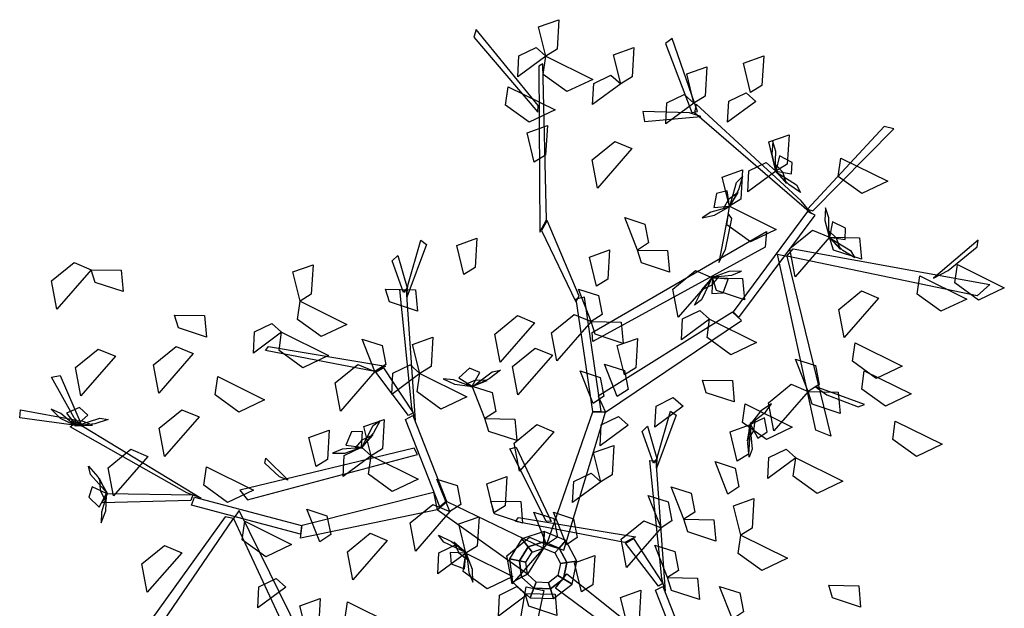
# Model space of a CAD drawing. Header units: millimetres. Extents: x 1990 to 2289, y -735 to 515.
# Tile 4 of 43: x 2002.59 to 2005.67, y 436.67 to 438.51. Entities that reach past the tile are written whole.
import ezdxf

# ---------------------------------------------------------------- set-up
doc = ezdxf.new("R2010")
doc.units = ezdxf.units.MM
doc.layers.add('VEGETACION', color=92, linetype='Continuous')

# ---------------------------------------------------------------- blocks, each defined once
blk = doc.blocks.new('AR3DS503')
at = {"color": 34, "linetype": 'Continuous'}
for points in [[(0.30042, 0.0174, 1.03586), (0.3754, 0.18948, 1.1326), (0.36146, 0.18669, 1.12288), (0.29225, 0.01715, 1.03056)], [(0.29225, 0.01715, 1.03056), (0.17256, 0.17586, 1.10184), (0.16876, 0.16067, 1.09468), (0.28878, 0.00893, 1.02666)], [(-0.00448, 0.02228, 0.6363), (-0.00448, 0.15243, 0.76645), (0.00707, 0.14862, 0.76264), (0.01246, 0.02228, 0.6363)], [(-0.02227, 0.00249, 0.40784), (-0.15713, 0.06992, 0.65022), (-0.14801, 0.07828, 0.64713), (-0.01469, 0.01765, 0.40784)], [(-0.15452, 0.07292, 0.64887), (-0.10606, 0.00012, 0.73678), (-0.11204, -0.00481, 0.73265), (-0.15945, 0.06668, 0.64651)], [(-0.01013, 0.01945, 0.09012), (-0.0149, 0.02771), (-0.02897, 0.01094), (-0.02001, 0.00768, 0.09012)], [(0.005, 0.02212, 0.09012), (0.00666, 0.03151), (-0.0149, 0.02771), (-0.01013, 0.01945, 0.09012)], [(0.01831, 0.01444, 0.09012), (0.02561, 0.02056), (0.00666, 0.03151), (0.005, 0.02212, 0.09012)], [(0.33493, 0.00908, 1.05593), (0.41519, 0.02856, 1.17201), (0.41305, 0.0192, 1.16381), (0.33397, 0.0036, 1.05151)], [(-0.00713, 0.01424, 0.68529), (-0.01013, 0.01945, 0.09012), (-0.02001, 0.00768, 0.09012), (-0.01436, 0.00562, 0.68529)], [(0.00396, 0.0162, 0.68529), (0.005, 0.02212, 0.09012), (-0.01013, 0.01945, 0.09012), (-0.00713, 0.01424, 0.68529)], [(0.0137, 0.01057, 0.68529), (0.01831, 0.01444, 0.09012), (0.005, 0.02212, 0.09012), (0.00396, 0.0162, 0.68529)], [(0.02357, 0, 0.09012), (0.0331, 0), (0.02561, 0.02056), (0.01831, 0.01444, 0.09012)], [(0.10836, -0.03047, 0.86127), (0.22739, 0.02216, 0.99142), (0.22858, 0.01005, 0.98761), (0.11521, -0.04596, 0.86127)], [(-0.02001, 0.00768, 0.09012), (-0.02897, 0.01094), (-0.02897, -0.01095), (-0.02001, -0.00769, 0.09012)], [(0.0137, 0.01057, 0.68529), (0.10836, -0.03047, 0.86127), (0.10122, -0.03994, 0.8566), (0.00396, -0.01621, 0.68529)], [(0.01755, 0, 0.68529), (0.02357, 0, 0.09012), (0.01831, 0.01444, 0.09012), (0.0137, 0.01057, 0.68529)], [(0.22827, 0.01834, 0.98992), (0.33324, 0.01338, 1.05574), (0.332, 0.00526, 1.05265), (0.22908, 0.01027, 0.98816)], [(-0.01436, 0.00562, 0.68529), (-0.02001, 0.00768, 0.09012), (-0.02001, -0.00769, 0.09012), (-0.01436, -0.00563, 0.68529)], [(0.33995, 0.00288, 1.05707), (0.45924, -0.03448, 1.12288), (0.45472, -0.03985, 1.11847), (0.32587, 0.00507, 1.04867)], [(-0.10969, -0.01175, 0.73855), (-0.07557, -0.11694, 0.82645), (-0.08134, -0.11776, 0.82055), (-0.11518, -0.0009, 0.72734)], [(-0.10815, -0.00401, 0.73691), (-0.06974, -0.03699, 0.87007), (-0.07599, -0.04265, 0.86066), (-0.1117, -0.00749, 0.73184)], [(-0.02001, -0.00769, 0.09012), (-0.02897, -0.01095), (-0.0149, -0.02772), (-0.01013, -0.01946, 0.09012)], [(-0.01436, -0.00563, 0.68529), (-0.02001, -0.00769, 0.09012), (-0.01013, -0.01946, 0.09012), (-0.00713, -0.01425, 0.68529)], [(0.0137, -0.01058, 0.68529), (0.01831, -0.01445, 0.09012), (0.02357, 0, 0.09012), (0.01755, 0, 0.68529)], [(0.01831, -0.01445, 0.09012), (0.02561, -0.02057), (0.0331, 0), (0.02357, 0, 0.09012)], [(0.14143, -0.08215, 0.92098), (0.29198, -0.00979, 1.05019), (0.28327, -0.00257, 1.03721), (0.13725, -0.07693, 0.91391)], [(-0.01482, -0.01831, 0.6072), (-0.02582, -0.1523, 0.73293), (-0.01403, -0.14969, 0.72884), (0.002, -0.02025, 0.60661)], [(-0.00713, -0.01425, 0.68529), (-0.01013, -0.01946, 0.09012), (0.005, -0.02213, 0.09012), (0.00396, -0.01621, 0.68529)], [(0.00396, -0.01621, 0.68529), (0.005, -0.02213, 0.09012), (0.01831, -0.01445, 0.09012), (0.0137, -0.01058, 0.68529)], [(0.005, -0.02213, 0.09012), (0.00666, -0.03152), (0.02561, -0.02057), (0.01831, -0.01445, 0.09012)], [(-0.01013, -0.01946, 0.09012), (-0.0149, -0.02772), (0.00666, -0.03152), (0.005, -0.02213, 0.09012)], [(-0.06885, -0.03739, 0.86962), (0.03483, -0.03525, 1.03236), (0.03296, -0.03947, 1.03236), (-0.07748, -0.04452, 0.86095)], [(0.1065, -0.03385, 0.85963), (0.15495, -0.10665, 0.94753), (0.14898, -0.11159, 0.9434), (0.10157, -0.0401, 0.85727)], [(0.25863, -0.02957, 1.0274), (0.27466, -0.03918, 1.06719), (0.27458, -0.0442, 1.07138), (0.24996, -0.02826, 1.00925)], [(0.45392, -0.03683, 1.11802), (0.50687, -0.03279, 1.20472), (0.50756, -0.04006, 1.20072), (0.4561, -0.04176, 1.11802)], [(0.00685, -0.0414, 0.99234), (0.05411, -0.10019, 1.10839), (0.04872, -0.10286, 1.10172), (0.00239, -0.04195, 0.98567)], [(0.4573, -0.04345, 1.11717), (0.4859, -0.07591, 1.10797), (0.4784, -0.07923, 1.10222), (0.44824, -0.03717, 1.11733)], [(0.15133, -0.11852, 0.9493), (0.18545, -0.22372, 1.03721), (0.17968, -0.22453, 1.03131), (0.14584, -0.10768, 0.93809)], [(-0.08199, -0.12222, 0.81954), (-0.08499, -0.166, 0.81402), (-0.09087, -0.16339, 0.80635), (-0.0833, -0.11135, 0.8182)], [(-0.07955, -0.11518, 0.82024), (-0.06302, -0.14186, 0.91695), (-0.06692, -0.14771, 0.91249), (-0.08173, -0.12011, 0.82024)], [(0.15287, -0.11079, 0.94767), (0.19128, -0.14377, 1.08083), (0.18503, -0.14943, 1.07142), (0.14932, -0.11426, 0.9426)], [(0.19217, -0.14416, 1.08037), (0.29585, -0.14202, 1.24311), (0.29398, -0.14625, 1.24311), (0.18354, -0.1513, 1.0717)], [(-0.02582, -0.1523, 0.73293), (-0.13188, -0.2625, 0.83534), (-0.12208, -0.26827, 0.82958), (-0.016, -0.1655, 0.72889)], [(-0.02196, -0.15195, 0.73132), (0.01586, -0.25305, 0.79233), (0.02316, -0.24934, 0.78914), (-0.01408, -0.15026, 0.72937)], [(-0.16071, -0.32971, 0.85572), (-0.23599, -0.17461, 0.97767), (-0.22099, -0.17682, 0.96951), (-0.15187, -0.32973, 0.85163)], [(-0.22432, -0.2115, 0.95474), (-0.25509, -0.2066, 0.98575), (-0.26038, -0.20978, 0.98788), (-0.21186, -0.21658, 0.93973)], [(0.00171, -0.2222, 0.774), (-0.13741, -0.34838, 0.87053), (-0.13917, -0.3339, 0.86138), (-0.00064, -0.21414, 0.76906)], [(0.17903, -0.22899, 1.03029), (0.17603, -0.27277, 1.02477), (0.17015, -0.27017, 1.0171), (0.17772, -0.21813, 1.02895)], [(0.18146, -0.22196, 1.031), (0.198, -0.24864, 1.12771), (0.1941, -0.25449, 1.12324), (0.17928, -0.22689, 1.031)], [(0.02064, -0.25293, 0.7925), (0.06481, -0.31552, 0.91261), (0.06798, -0.3053, 0.9059), (0.02269, -0.24712, 0.78899)], [(-0.12904, -0.26465, 0.83311), (-0.17841, -0.3726, 0.86893), (-0.17079, -0.37465, 0.86507), (-0.12252, -0.26873, 0.83001)], [(-0.10337, -0.32397, 0.85417), (-0.1033, -0.35348, 0.88675), (-0.09894, -0.35708, 0.89002), (-0.10007, -0.31089, 0.83919)], [(0.06549, -0.31606, 0.91197), (0.0991, -0.45746, 1.03892), (0.10243, -0.45439, 1.03986), (0.06922, -0.30343, 0.90677)], [(-0.1651, -0.33785, 0.85877), (-0.35133, -0.3437, 0.95814), (-0.34181, -0.33077, 0.95193), (-0.16071, -0.32971, 0.85572)], [(-0.31051, -0.34826, 0.93982), (-0.33217, -0.37553, 0.96665), (-0.33191, -0.38182, 0.96843), (-0.29869, -0.33844, 0.92679)], [(-0.17558, -0.37616, 0.86804), (-0.23333, -0.46655, 0.96179), (-0.22418, -0.46697, 0.95308), (-0.17038, -0.37675, 0.86324)], [(-0.16282, -0.38312, 0.8671), (-0.04848, -0.45068, 0.91527), (-0.04834, -0.44268, 0.9131), (-0.17485, -0.37337, 0.8613)], [(0.09526, -0.41861, 1.00895), (0.16671, -0.47566, 1.11286), (0.16737, -0.46799, 1.10823), (0.09425, -0.41247, 1.00385)], [(-0.04402, -0.44134, 0.91216), (-0.00113, -0.43332, 0.90498), (-0.00458, -0.42453, 0.90166), (-0.05498, -0.44019, 0.91267)], [(-0.05093, -0.44421, 0.91216), (-0.01377, -0.50584, 0.98398), (-0.00846, -0.49988, 0.98162), (-0.04604, -0.44204, 0.91282)]]:
    blk.add_3dface(points, dxfattribs=at)
at = {"color": 92, "linetype": 'Continuous'}
for points in [[(0.20256, 0.1089, 1.05372), (0.21479, 0.08376, 1.04729), (0.19773, 0.0732, 1.07017), (0.19361, 0.10032, 1.06665)], [(0.33291, 0.05847, 1.10509), (0.35664, 0.10112, 1.09873), (0.36694, 0.07655, 1.09597), (0.34993, 0.05523, 1.10053)], [(0.17222, 0.07087, 0.93533), (0.12492, 0.0829, 0.92897), (0.14604, 0.09914, 0.92621), (0.171, 0.08815, 0.93077)], [(0.23117, 0.06953, 1.03715), (0.2527, 0.09393, 1.02152), (0.25583, 0.07457, 1.02264), (0.24173, 0.06351, 1.03215)], [(0.0104, 0.02997, 1.1407), (0.03193, 0.05437, 1.12508), (0.03505, 0.03501, 1.1262), (0.02095, 0.02394, 1.1357)], [(0.14791, 0.00716, 0.96144), (0.17164, 0.0498, 0.95509), (0.18194, 0.02524, 0.95233), (0.16492, 0.00391, 0.95689)], [(-0.08798, 0.03858, 0.71389), (-0.07574, 0.01345, 0.70746), (-0.0928, 0.00289, 0.73034), (-0.09693, 0.03001, 0.72682)], [(0.01201, 0.02863, 0.63819), (-0.01542, 0.02323, 0.63176), (-0.02126, 0.04243, 0.65464), (0.00602, 0.03948, 0.65112)], [(0.28162, 0.01757, 0.93533), (0.23432, 0.02959, 0.92897), (0.25543, 0.04583, 0.92621), (0.2804, 0.03484, 0.93077)], [(0.07379, 0.00335, 0.71389), (0.0265, 0.01538, 0.70753), (0.04761, 0.03162, 0.70477), (0.07258, 0.02063, 0.70933)], [(0.07379, 0.00335, 0.71389), (0.09533, 0.02776, 0.69827), (0.09845, 0.00839, 0.69939), (0.08435, -0.00267, 0.70889)], [(0.002, -0.02025, 0.60661), (0.02573, 0.0224, 0.60025), (0.03602, -0.00217, 0.59749), (0.01901, -0.0235, 0.60205)], [(0.20917, 0.02152, 0.95425), (0.22725, -0.00554, 0.93863), (0.20774, -0.0036, 0.93975), (0.20065, 0.01286, 0.94925)], [(0.38251, -0.02265, 1.10509), (0.40624, 0.02, 1.09873), (0.41654, -0.00457, 1.09597), (0.39952, -0.02589, 1.10053)], [(-0.18205, 0.01132, 0.85963), (-0.16397, -0.01574, 0.84401), (-0.18348, -0.0138, 0.84512), (-0.19057, 0.00266, 0.85463)], [(-0.0392, 0.01606, 1.1407), (-0.02696, -0.00908, 1.13427), (-0.04402, -0.01964, 1.15715), (-0.04815, 0.00749, 1.15363)], [(0.09654, -0.03133, 0.75869), (0.12027, 0.01132, 0.75234), (0.13056, -0.01325, 0.74958), (0.11355, -0.03457, 0.75414)], [(-0.11483, -0.01371, 0.72715), (-0.14227, -0.01911, 0.72072), (-0.14811, 0.00009, 0.7436), (-0.12083, -0.00286, 0.74008)], [(0.07379, 0.00335, 0.71389), (0.08603, -0.02178, 0.70746), (0.06897, -0.03234, 0.73034), (0.06484, -0.00522, 0.72682)], [(0.32704, -0.02462, 1.04888), (0.27974, -0.01259, 1.04252), (0.30086, 0.00365, 1.03976), (0.32582, -0.00734, 1.04432)], [(-0.11483, -0.01371, 0.82809), (-0.09676, -0.04077, 0.81246), (-0.11627, -0.03883, 0.81358), (-0.12336, -0.02237, 0.82309)], [(-0.09911, -0.05769, 0.77027), (-0.07538, -0.01504, 0.76391), (-0.06508, -0.03961, 0.76115), (-0.08209, -0.06094, 0.76571)], [(-0.26317, -0.03828, 0.85963), (-0.2906, -0.04367, 0.8532), (-0.29644, -0.02448, 0.87607), (-0.26916, -0.02743, 0.87256)], [(-0.0161, -0.02391, 0.85963), (0.00198, -0.05097, 0.84401), (-0.01754, -0.04903, 0.84512), (-0.02462, -0.03257, 0.85463)], [(0.002, -0.02025, 0.57507), (0.02008, -0.04731, 0.55945), (0.00056, -0.04537, 0.56057), (-0.00652, -0.02891, 0.57007)], [(0.34357, -0.06854, 1.10509), (0.3673, -0.02589, 1.09873), (0.3776, -0.05046, 1.09597), (0.36059, -0.07179, 1.10053)], [(0.06131, -0.04894, 0.85963), (0.03388, -0.05434, 0.8532), (0.02804, -0.03514, 0.87607), (0.05531, -0.03809, 0.87256)], [(0.09654, -0.03133, 0.85963), (0.11462, -0.05839, 0.84401), (0.0951, -0.05645, 0.84512), (0.08802, -0.03999, 0.85463)], [(-0.17311, -0.0668, 0.96687), (-0.22041, -0.05477, 0.96051), (-0.19929, -0.03853, 0.95775), (-0.17433, -0.04952, 0.96231)], [(0.05618, -0.03883, 0.68235), (0.06841, -0.06397, 0.67592), (0.05135, -0.07452, 0.6988), (0.04723, -0.0474, 0.69528)], [(0.17917, -0.0668, 0.93533), (0.13188, -0.05477, 0.92897), (0.15299, -0.03853, 0.92621), (0.17796, -0.04952, 0.93077)], [(0.17917, -0.0668, 0.93533), (0.20071, -0.0424, 0.91971), (0.20383, -0.06176, 0.92083), (0.18973, -0.07282, 0.93033)], [(0.2273, -0.04618, 1.21221), (0.23954, -0.07132, 1.20578), (0.22248, -0.08188, 1.22866), (0.21835, -0.05476, 1.22514)], [(-0.11824, -0.07011, 1.04824), (-0.14567, -0.0755, 1.04181), (-0.15151, -0.05631, 1.06468), (-0.12423, -0.05926, 1.06117)], [(-0.09911, -0.05769, 0.77027), (-0.08103, -0.08475, 0.75465), (-0.10054, -0.08281, 0.75577), (-0.10763, -0.06635, 0.76527)], [(-0.03514, -0.08797, 0.68235), (-0.0136, -0.06356, 0.66673), (-0.01048, -0.08292, 0.66785), (-0.02458, -0.09399, 0.67735)], [(-0.17311, -0.0668, 0.90379), (-0.16088, -0.09194, 0.89736), (-0.17794, -0.10249, 0.92023), (-0.18206, -0.07537, 0.91672)], [(-0.11824, -0.07011, 0.63819), (-0.10016, -0.09717, 0.62257), (-0.11967, -0.09523, 0.62369), (-0.12676, -0.07877, 0.63319)], [(0.17917, -0.0668, 0.93533), (0.19141, -0.09194, 0.9289), (0.17435, -0.10249, 0.95178), (0.17022, -0.07537, 0.94826)], [(0.43164, -0.10748, 1.10509), (0.45537, -0.06483, 1.09873), (0.46567, -0.0894, 1.09597), (0.44866, -0.11072, 1.10053)], [(0.01724, -0.12444, 0.77027), (0.04097, -0.0818, 0.76391), (0.05127, -0.10636, 0.76115), (0.03426, -0.12769, 0.76571)], [(0.33446, -0.10898, 1.02996), (0.28716, -0.09696, 1.0236), (0.30827, -0.08072, 1.02084), (0.33324, -0.09171, 1.0254)], [(0.36119, -0.12509, 1.10509), (0.38492, -0.08245, 1.09873), (0.39521, -0.10701, 1.09597), (0.3782, -0.12834, 1.10053)], [(-0.03514, -0.08797, 0.68235), (-0.0229, -0.1131, 0.67592), (-0.03996, -0.12366, 0.6988), (-0.04409, -0.09654, 0.69528)], [(-0.15347, -0.10163, 1.07978), (-0.13539, -0.12869, 1.06416), (-0.1549, -0.12675, 1.06528), (-0.16199, -0.11029, 1.07478)], [(0.08277, -0.12284, 1.11192), (0.05534, -0.12824, 1.10549), (0.0495, -0.10904, 1.12836), (0.07678, -0.11199, 1.12484)], [(0.19217, -0.14416, 1.08037), (0.2159, -0.10152, 1.07401), (0.22619, -0.12609, 1.07125), (0.20918, -0.14741, 1.07581)], [(-0.20834, -0.14792, 1.08042), (-0.25564, -0.1359, 1.07406), (-0.23452, -0.11965, 1.0713), (-0.20956, -0.13064, 1.07586)], [(-0.20834, -0.14792, 0.90379), (-0.18681, -0.12352, 0.88816), (-0.18369, -0.14288, 0.88928), (-0.19779, -0.15394, 0.89879)], [(-0.0492, -0.14487, 1.12453), (-0.02767, -0.12047, 1.10891), (-0.02455, -0.13983, 1.11003), (-0.03865, -0.15089, 1.11953)], [(0.08277, -0.12284, 1.08037), (0.10085, -0.1499, 1.06475), (0.08134, -0.14796, 1.06587), (0.07425, -0.1315, 1.07537)], [(0.1509, -0.15117, 0.93533), (0.1036, -0.13914, 0.92897), (0.12471, -0.1229, 0.92621), (0.14968, -0.13389, 0.93077)], [(0.1509, -0.15117, 0.93533), (0.17243, -0.12676, 0.91971), (0.17555, -0.14613, 0.92083), (0.16145, -0.15719, 0.93033)], [(-0.1555, -0.13355, 0.96687), (-0.14326, -0.15869, 0.96044), (-0.16032, -0.16925, 0.98332), (-0.16445, -0.14212, 0.9798)], [(0.28486, -0.16183, 1.02996), (0.23756, -0.1498, 1.0236), (0.25868, -0.13356, 1.02084), (0.28364, -0.14455, 1.0254)], [(0.28486, -0.16183, 1.04888), (0.30639, -0.13742, 1.03326), (0.30951, -0.15679, 1.03438), (0.29541, -0.16785, 1.04388)], [(0.19217, -0.14416, 1.08037), (0.21025, -0.17122, 1.06475), (0.19073, -0.16929, 1.06587), (0.18365, -0.15282, 1.07537)], [(0.38575, -0.15661, 1.07355), (0.35832, -0.16201, 1.06712), (0.35248, -0.14281, 1.08999), (0.37976, -0.14577, 1.08648)], [(0.47058, -0.18165, 1.10509), (0.49431, -0.139, 1.09873), (0.50461, -0.16357, 1.09597), (0.48759, -0.18489, 1.10053)], [(-0.09539, -0.17279, 0.71389), (-0.07386, -0.14839, 0.69827), (-0.07074, -0.16775, 0.69939), (-0.08484, -0.17882, 0.70889)], [(0.03364, -0.19376, 1.11192), (0.05737, -0.15112, 1.10556), (0.06767, -0.17569, 1.1028), (0.05065, -0.19701, 1.10736)], [(0.1509, -0.15117, 0.93533), (0.16313, -0.1763, 0.9289), (0.14607, -0.18686, 0.95178), (0.14195, -0.15974, 0.94826)], [(-0.15164, -0.18705, 1.05514), (-0.19894, -0.17503, 1.04878), (-0.17783, -0.15879, 1.04602), (-0.15286, -0.16978, 1.05058)], [(-0.01286, -0.15788, 0.82809), (0.00522, -0.18494, 0.81246), (-0.01429, -0.183, 0.81358), (-0.02138, -0.16654, 0.82309)], [(-0.2917, -0.20082, 1.02218), (-0.33899, -0.1888, 1.01582), (-0.31788, -0.17255, 1.01306), (-0.29291, -0.18354, 1.01762)], [(-0.20661, -0.21072, 0.89117), (-0.18288, -0.16807, 0.88481), (-0.17259, -0.19264, 0.88205), (-0.1896, -0.21397, 0.88661)], [(-0.03357, -0.16873, 1.08037), (-0.01549, -0.19579, 1.06475), (-0.03501, -0.19385, 1.06587), (-0.0421, -0.17739, 1.07537)], [(0.2742, -0.19381, 1.04888), (0.2269, -0.18179, 1.04252), (0.24801, -0.16554, 1.03976), (0.27298, -0.17653, 1.04432)], [(0.47058, -0.18165, 1.10509), (0.44315, -0.18704, 1.09866), (0.43731, -0.16785, 1.12154), (0.46458, -0.1708, 1.11802)], [(0.05618, -0.21993, 0.77027), (0.07991, -0.17729, 0.76391), (0.09021, -0.20185, 0.76115), (0.07319, -0.22318, 0.76571)], [(-0.10788, -0.20052, 0.82809), (-0.13531, -0.20592, 0.82166), (-0.14115, -0.18672, 0.84453), (-0.11388, -0.18967, 0.84101)], [(-0.0359, -0.1901, 0.93533), (-0.02367, -0.21524, 0.9289), (-0.04073, -0.2258, 0.95178), (-0.04486, -0.19868, 0.94826)], [(0.00476, -0.23204, 0.89117), (0.02849, -0.1894, 0.88481), (0.03878, -0.21397, 0.88205), (0.02177, -0.23529, 0.88661)], [(-0.20661, -0.21072, 0.89117), (-0.23405, -0.21611, 0.88474), (-0.23989, -0.19692, 0.90762), (-0.21261, -0.19987, 0.9041)], [(0.2742, -0.19381, 1.04888), (0.28643, -0.21895, 1.04245), (0.26937, -0.22951, 1.06533), (0.26525, -0.20239, 1.06181)], [(-0.20661, -0.21072, 0.95425), (-0.18853, -0.23778, 0.93863), (-0.20805, -0.23584, 0.93975), (-0.21514, -0.21938, 0.94925)], [(0.19851, -0.22138, 0.97318), (0.17108, -0.22678, 0.96675), (0.16524, -0.20758, 0.98963), (0.19252, -0.21053, 0.98611)], [(-0.25366, -0.24062, 1.0615), (-0.30096, -0.22859, 1.05514), (-0.27985, -0.21235, 1.05238), (-0.25488, -0.22334, 1.05694)], [(0.00476, -0.23204, 0.82809), (-0.02267, -0.23744, 0.82166), (-0.02851, -0.21824, 0.84453), (-0.00124, -0.2212, 0.84101)], [(-0.10265, -0.25732, 0.93533), (-0.14995, -0.24529, 0.92897), (-0.12884, -0.22905, 0.92621), (-0.10387, -0.24004, 0.93077)], [(-0.23986, -0.26427, 0.90379), (-0.28716, -0.25225, 0.89743), (-0.26604, -0.236, 0.89467), (-0.24108, -0.24699, 0.89923)], [(-0.10265, -0.25732, 1.04888), (-0.08112, -0.23292, 1.03326), (-0.078, -0.25228, 1.03438), (-0.0921, -0.26334, 1.04388)], [(0.00476, -0.23204, 0.9858), (0.02284, -0.2591, 0.97017), (0.00332, -0.25716, 0.97129), (-0.00376, -0.2407, 0.9808)], [(-0.09722, -0.29555, 0.85963), (-0.07349, -0.2529, 0.85327), (-0.06319, -0.27747, 0.85051), (-0.08021, -0.29879, 0.85507)], [(0.13004, -0.2499, 1.04888), (0.14228, -0.27504, 1.04245), (0.12521, -0.2856, 1.06533), (0.12109, -0.25848, 1.06181)], [(0.00684, -0.26519, 0.93533), (0.01908, -0.29032, 0.9289), (0.00202, -0.30088, 0.95178), (-0.00211, -0.27376, 0.94826)], [(-0.2525, -0.30946, 0.82809), (-0.22877, -0.26681, 0.82173), (-0.21848, -0.29138, 0.81897), (-0.23549, -0.3127, 0.82353)], [(-0.09722, -0.29555, 0.85963), (-0.12465, -0.30094, 0.8532), (-0.13049, -0.28175, 0.87607), (-0.10322, -0.2847, 0.87256)], [(-0.02352, -0.30621, 0.95425), (-0.05095, -0.31161, 0.94783), (-0.05679, -0.29241, 0.9707), (-0.02952, -0.29536, 0.96718)], [(-0.28575, -0.33798, 0.93533), (-0.33305, -0.32595, 0.92897), (-0.31193, -0.30971, 0.92621), (-0.28697, -0.3207, 0.93077)], [(-0.02352, -0.30621, 0.85963), (-0.00544, -0.33327, 0.84401), (-0.02496, -0.33133, 0.84512), (-0.03204, -0.31487, 0.85463)], [(-0.19595, -0.35535, 0.97318), (-0.17222, -0.3127, 0.96682), (-0.16192, -0.33727, 0.96406), (-0.17894, -0.35859, 0.96862)], [(-0.31773, -0.35559, 0.93533), (-0.36503, -0.34357, 0.92897), (-0.34392, -0.32732, 0.92621), (-0.31895, -0.33831, 0.93077)], [(-0.09854, -0.36405, 0.8344), (-0.14584, -0.35202, 0.82804), (-0.12473, -0.33578, 0.82528), (-0.09976, -0.34677, 0.82984)], [(-0.19595, -0.35535, 0.85963), (-0.22338, -0.36074, 0.8532), (-0.22922, -0.34155, 0.87607), (-0.20195, -0.3445, 0.87256)], [(0.00151, -0.39753, 0.97318), (0.02524, -0.35488, 0.96682), (0.03554, -0.37945, 0.96406), (0.01853, -0.40078, 0.96862)], [(-0.09854, -0.36405, 1.04888), (-0.08631, -0.38919, 1.04245), (-0.10337, -0.39974, 1.06533), (-0.1075, -0.37262, 1.06181)], [(0.08786, -0.36625, 0.93533), (0.10009, -0.39139, 0.9289), (0.08303, -0.40195, 0.95178), (0.07891, -0.37483, 0.94826)], [(-0.13417, -0.40519, 0.96687), (-0.11264, -0.38079, 0.95125), (-0.10952, -0.40015, 0.95237), (-0.12362, -0.41121, 0.96187)], [(-0.19072, -0.42976, 0.93533), (-0.23802, -0.41773, 0.92897), (-0.21691, -0.40149, 0.92621), (-0.19194, -0.41248, 0.93077)], [(0.12633, -0.42976, 0.93533), (0.07903, -0.41773, 0.92897), (0.10015, -0.40149, 0.92621), (0.12511, -0.41248, 0.93077)], [(-0.13417, -0.40519, 0.90379), (-0.12194, -0.43033, 0.89736), (-0.139, -0.44089, 0.92023), (-0.14313, -0.41376, 0.91672)], [(-0.0461, -0.45108, 0.93533), (-0.02457, -0.42668, 0.91971), (-0.02145, -0.44604, 0.92083), (-0.03555, -0.4571, 0.93033)], [(0.02435, -0.45433, 0.93533), (0.04589, -0.42992, 0.91971), (0.04901, -0.44929, 0.92083), (0.03491, -0.46035, 0.93033)], [(-0.10214, -0.46463, 1.1407), (-0.08061, -0.44023, 1.12508), (-0.07749, -0.45959, 1.1262), (-0.09159, -0.47065, 1.1357)], [(0.09806, -0.46499, 0.93533), (0.05076, -0.45296, 0.92897), (0.07187, -0.43672, 0.92621), (0.09684, -0.44771, 0.93077)], [(0.09806, -0.46499, 1.04888), (0.11959, -0.44059, 1.03326), (0.12271, -0.45995, 1.03438), (0.10861, -0.47101, 1.04388)], [(-0.0461, -0.45108, 0.93533), (-0.03387, -0.47622, 0.9289), (-0.05093, -0.48678, 0.95178), (-0.05505, -0.45966, 0.94826)], [(0.02435, -0.45433, 1.02996), (0.03659, -0.47946, 1.02353), (0.01953, -0.49002, 1.0464), (0.0154, -0.4629, 1.04288)], [(0.09806, -0.46499, 1.04888), (0.11029, -0.49013, 1.04245), (0.09323, -0.50068, 1.06533), (0.0891, -0.47356, 1.06181)], [(-0.0957, -0.47194, 0.90379), (-0.08347, -0.49708, 0.89736), (-0.10053, -0.50764, 0.92023), (-0.10465, -0.48052, 0.91672)]]:
    blk.add_3dface(points, dxfattribs=at)
at = {"color": 52, "linetype": 'Continuous'}
for points in [[(0.4125, 0.02095, 1.16301), (0.41403, 0.03731, 1.15984), (0.41202, 0.04686, 1.17057), (0.41015, 0.03524, 1.17626)], [(0.07259, 0.00474, 0.7131), (0.06745, 0.02035, 0.70992), (0.0618, 0.0283, 0.72066), (0.06472, 0.0169, 0.72635)], [(0.41305, 0.0192, 1.16381), (0.42724, 0.01581, 1.15078), (0.4285, 0.02612, 1.14368), (0.41713, 0.03319, 1.15167)], [(0.41225, 0.01965, 1.16476), (0.42213, 0.00696, 1.18036), (0.41935, 0.01774, 1.1952), (0.41333, 0.02504, 1.18455)], [(0.41256, 0.01895, 1.16478), (0.43121, 0.00503, 1.15743), (0.43471, -0.00216, 1.16975), (0.42421, 0.00582, 1.17348)], [(0.07379, 0.00335, 0.71389), (0.08815, 0.00593, 0.70087), (0.08519, 0.01587, 0.69377), (0.07194, 0.01781, 0.70176)], [(0.07288, 0.00345, 0.71485), (0.08701, -0.00423, 0.73045), (0.08015, 0.00454, 0.74529), (0.07172, 0.00882, 0.73463)], [(0.07344, 0.00293, 0.71486), (0.0961, -0.00237, 0.70752), (0.10218, -0.00756, 0.71984), (0.08937, -0.00445, 0.72356)], [(0.45389, -0.03629, 1.11899), (0.43378, -0.04799, 1.11164), (0.42579, -0.0484, 1.12396), (0.43725, -0.04186, 1.12769)], [(0.45465, -0.03628, 1.11897), (0.43911, -0.0404, 1.13457), (0.45011, -0.04206, 1.14941), (0.45919, -0.03938, 1.13876)], [(0.45392, -0.03683, 1.11802), (0.44525, -0.04856, 1.10499), (0.45424, -0.05376, 1.09789), (0.4652, -0.04606, 1.10588)], [(0.45575, -0.03701, 1.11722), (0.47021, -0.04482, 1.11405), (0.47978, -0.04672, 1.12478), (0.46982, -0.04044, 1.13047)], [(0.19115, -0.07166, 0.92954), (0.20693, -0.06705, 0.92636), (0.21506, -0.06167, 0.93709), (0.20357, -0.06421, 0.94278)], [(0.18932, -0.07246, 0.9313), (0.18325, -0.09492, 0.92395), (0.17786, -0.10083, 0.93628), (0.18141, -0.08812, 0.94)], [(0.18985, -0.07191, 0.93129), (0.1817, -0.08578, 0.94689), (0.1907, -0.07922, 0.96173), (0.19526, -0.07093, 0.95107)], [(0.18973, -0.07282, 0.93033), (0.19181, -0.08726, 0.91731), (0.20186, -0.08463, 0.9102), (0.20424, -0.07145, 0.91819)], [(-0.15978, -0.16933, 0.98429), (-0.16686, -0.14716, 0.97694), (-0.16554, -0.13928, 0.98926), (-0.16163, -0.15188, 0.99299)], [(-0.15994, -0.17008, 0.98427), (-0.1606, -0.15401, 0.99988), (-0.16461, -0.1644, 1.01471), (-0.16395, -0.17384, 1.00406)], [(0.10064, -0.14939, 1.06572), (0.08539, -0.16697, 1.05837), (0.07797, -0.16994, 1.0707), (0.0867, -0.16005, 1.07442)], [(0.10136, -0.14914, 1.06571), (0.08799, -0.15807, 1.08131), (0.09894, -0.15608, 1.09615), (0.10666, -0.15061, 1.08549)], [(0.10085, -0.1499, 1.06475), (0.09644, -0.1638, 1.05173), (0.10663, -0.16581, 1.04462), (0.11451, -0.15499, 1.05262)], [(0.10264, -0.14948, 1.06396), (0.11885, -0.1522, 1.06078), (0.12852, -0.1509, 1.07151), (0.11707, -0.14818, 1.0772)], [(-0.16032, -0.16925, 0.98332), (-0.1699, -0.15825, 0.97029), (-0.17692, -0.1659, 0.96319), (-0.17177, -0.17827, 0.97118)], [(-0.16089, -0.17099, 0.98253), (-0.17165, -0.18342, 0.97935), (-0.17557, -0.19235, 0.99008), (-0.16728, -0.18399, 0.99577)], [(-0.0968, -0.2959, 0.8606), (-0.09132, -0.27329, 0.85325), (-0.08608, -0.26725, 0.86557), (-0.0893, -0.28004, 0.8693)], [(-0.09722, -0.29555, 0.85963), (-0.09968, -0.28117, 0.84661), (-0.10965, -0.28406, 0.8395), (-0.11169, -0.29729, 0.84749)], [(-0.09732, -0.29646, 0.86058), (-0.08953, -0.28239, 0.87619), (-0.09836, -0.28918, 0.89103), (-0.10271, -0.29758, 0.88037)], [(-0.09861, -0.29675, 0.85884), (-0.11426, -0.30176, 0.85566), (-0.12226, -0.30735, 0.86639), (-0.11084, -0.30452, 0.87208)], [(-0.19556, -0.35497, 0.8606), (-0.21755, -0.34735, 0.85325), (-0.22306, -0.34156, 0.86557), (-0.21064, -0.34598, 0.8693)], [(-0.19506, -0.35554, 0.86058), (-0.20832, -0.34644, 0.87619), (-0.2024, -0.35587, 0.89103), (-0.19445, -0.361, 0.88037)], [(-0.09738, -0.36263, 1.04809), (-0.08282, -0.355, 1.04491), (-0.07591, -0.34811, 1.05564), (-0.08668, -0.35287, 1.06133)], [(-0.19595, -0.35535, 0.85963), (-0.2105, -0.35642, 0.84661), (-0.20858, -0.36663, 0.8395), (-0.1956, -0.36992, 0.84749)], [(-0.1949, -0.35685, 0.85884), (-0.1914, -0.37291, 0.85566), (-0.18659, -0.3814, 0.86639), (-0.18832, -0.36976, 0.87208)], [(-0.09902, -0.36377, 1.04985), (-0.10053, -0.387, 1.0425), (-0.10464, -0.39385, 1.05483), (-0.10368, -0.38069, 1.05855)], [(-0.0986, -0.36314, 1.04984), (-0.10385, -0.37833, 1.06544), (-0.09633, -0.37013, 1.08028), (-0.09349, -0.3611, 1.06962)], [(-0.09854, -0.36405, 1.04888), (-0.09365, -0.37779, 1.03586), (-0.08432, -0.37323, 1.02875), (-0.08459, -0.35984, 1.03675)], [(-0.13377, -0.40482, 0.90476), (-0.1555, -0.39651, 0.89741), (-0.16083, -0.39055, 0.90973), (-0.14855, -0.39536, 0.91346)], [(-0.13328, -0.40541, 0.90474), (-0.14625, -0.3959, 0.92034), (-0.14063, -0.40551, 0.93518), (-0.13285, -0.41089, 0.92453)], [(-0.13417, -0.40519, 0.90379), (-0.14875, -0.4058, 0.89076), (-0.14715, -0.41606, 0.88366), (-0.13428, -0.41977, 0.89165)], [(-0.13316, -0.40672, 0.90299), (-0.13018, -0.42289, 0.89982), (-0.12565, -0.43153, 0.91055), (-0.12701, -0.41984, 0.91624)]]:
    blk.add_3dface(points, dxfattribs=at)

msp = doc.modelspace()

# ---------------------------------------------------------------- block references
at = {"layer": 'VEGETACION', "color": 1, "xscale": 3.352641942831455, "yscale": 3.352641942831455, "zscale": 3.352641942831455, "rotation": 167.902083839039}
msp.add_blockref('AR3DS503', (2004.2319, 436.8033, -3.4528), dxfattribs=at)

doc.saveas('drawing.dxf')
